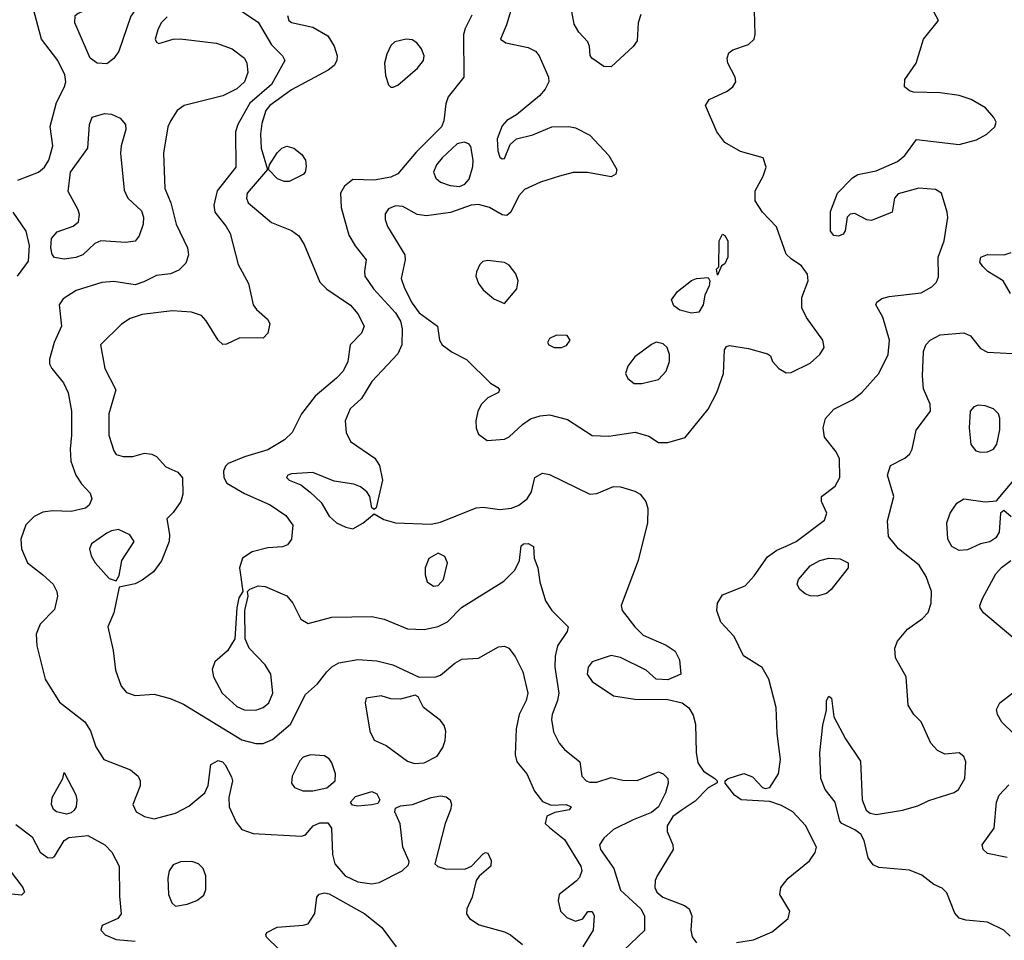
# Model space of a CAD drawing. Extents: x 1173029 to 1307123, y 522559 to 678521.
# Tile 229 of 256: x 1222507 to 1226666, y 594422 to 598308. Entities that reach past the tile are written whole.
import ezdxf

# ---------------------------------------------------------------- set-up
doc = ezdxf.new("R2010")
doc.units = 0

msp = doc.modelspace()

# ---------------------------------------------------------------- linework, layer by layer
at = {"layer": '0CON10XD'}
for points in [[(1222875, 598122), (1222835, 598124), (1222805, 598146), (1222740.6, 598295), (1222742, 598325), (1222754.4, 598335.6), (1222815, 598360), (1222898.1, 598421.9), (1222928.8, 598451.2), (1222956.4, 598495), (1222975, 598511.5), (1222995, 598520.7), (1223019.7, 598519.7), (1223042.9, 598505), (1223050, 598485), (1223035.4, 598415), (1223021.1, 598385), (1222976.7, 598323.3), (1222925.4, 598174.6), (1222905, 598144), (1222875, 598122)], [(1222500.1, 597629.9), (1222587.1, 597665), (1222611.5, 597685), (1222630.7, 597715), (1222646.8, 597775), (1222636.6, 597856.6), (1222662.2, 597957.8), (1222697.3, 598025), (1222701.8, 598045), (1222697.7, 598075), (1222668.9, 598135), (1222600, 598225), (1222562.4, 598362.4)], [(1224596, 598395), (1224563.5, 598286.5), (1224538, 598225), (1224559.8, 598209.8), (1224655, 598190), (1224685.3, 598175.3), (1224700.9, 598155), (1224740.6, 598065), (1224741.4, 598045), (1224726.9, 598015), (1224702.8, 597987.2), (1224605, 597906), (1224565, 597882), (1224545, 597860), (1224523.8, 597805), (1224526.2, 597755), (1224535, 597727.5), (1224545, 597720), (1224555, 597722.5), (1224578.8, 597781.2), (1224605.5, 597804.5), (1224675, 597822.5), (1224754.5, 597855.5), (1224826.8, 597856.8), (1224855, 597850.8), (1224915, 597820), (1224996, 597735), (1225029.2, 597675), (1225024.3, 597655.7), (1225005, 597644.4), (1224905, 597663.1), (1224845, 597662.9), (1224787.7, 597647.7), (1224707.4, 597622.6), (1224639.3, 597590.7), (1224615, 597563.8), (1224581.4, 597495), (1224565, 597481.9), (1224545, 597484.4), (1224491.2, 597515), (1224445, 597527.8), (1224414.4, 597525.6), (1224326.6, 597493.4), (1224225, 597479.5), (1224185.4, 597485.4), (1224125, 597518.8), (1224095, 597522.9), (1224065, 597509.5), (1224051.5, 597488.5), (1224050.4, 597465), (1224060.8, 597435), (1224133.8, 597315), (1224135.4, 597295), (1224118.4, 597215), (1224132, 597175), (1224165, 597112.1), (1224195, 597070.8), (1224272.5, 597015), (1224280.8, 596955), (1224292, 596935), (1224334.2, 596905), (1224395, 596873.5), (1224495, 596774), (1224526.7, 596755), (1224533.3, 596745), (1224530, 596735), (1224485, 596711.4), (1224457.1, 596685), (1224442.5, 596655), (1224433.6, 596615), (1224434.5, 596584.5), (1224445, 596558.8), (1224481.5, 596531.5), (1224555, 596537.1), (1224575, 596547.3), (1224630.6, 596599.4), (1224665, 596623.1), (1224705, 596636.5), (1224745, 596640.5), (1224820.9, 596620.9), (1224925, 596552.5), (1224995, 596550.5), (1225106.8, 596566.8), (1225165, 596550), (1225205, 596524), (1225245, 596523.8)], [(1225130.1, 598329.9), (1225120, 598295), (1225115, 598218.8), (1225098.9, 598195), (1225005, 598108.6), (1224975, 598110.8), (1224923.3, 598145), (1224916.2, 598156.2), (1224913.8, 598195), (1224906.2, 598215), (1224869.2, 598255), (1224848.9, 598288.9), (1224834.6, 598364.6)], [(1225245, 596523.8), (1225317.5, 596545), (1225415, 596663.8), (1225451.4, 596735), (1225479.2, 596815), (1225483.8, 596915), (1225491.7, 596928.3), (1225505, 596933.3), (1225585, 596920), (1225665, 596897.5), (1225678.8, 596888.8), (1225686.7, 596865), (1225713.8, 596835), (1225745, 596817.5), (1225765, 596819.2), (1225845, 596858.6), (1225887.1, 596895), (1225904.4, 596925), (1225899.4, 596955), (1225830.6, 597050.6), (1225811.2, 597091.2), (1225810, 597135), (1225836.7, 597205), (1225835, 597233.3), (1225809.7, 597269.7), (1225765, 597298), (1225745, 597318.8), (1225703.7, 597433.7), (1225644, 597495), (1225613.6, 597543.6), (1225613.5, 597585), (1225647.5, 597647.5), (1225660, 597685), (1225646.7, 597725), (1225551.7, 597751.7), (1225485, 597789.4), (1225452.2, 597835), (1225404.2, 597945), (1225419.4, 597970.6), (1225495, 598006.5), (1225518.6, 598025), (1225532, 598045), (1225529.2, 598065), (1225497.5, 598125), (1225495.8, 598145), (1225502.7, 598167.3), (1225519.2, 598180.8), (1225585, 598203.3), (1225608.6, 598225), (1225612.9, 598245), (1225609.3, 598399.3)], [(1225535, 594413.1), (1225605.8, 594424.2), (1225685, 594457.5), (1225752.9, 594515), (1225759.5, 594545), (1225717.5, 594615), (1225722.5, 594645), (1225753.1, 594685), (1225842.7, 594757.3), (1225867.1, 594792.9), (1225873.1, 594815), (1225826.6, 594906.6), (1225773.1, 594965), (1225725, 594991.5), (1225675, 595007.5), (1225555, 595015.7), (1225525.8, 595035), (1225486.2, 595085), (1225486.7, 595095), (1225498.8, 595105), (1225565, 595126.5), (1225601.7, 595111.7), (1225645, 595066.7), (1225655, 595062.5), (1225675, 595066.7), (1225712, 595125), (1225720.6, 595185), (1225706.9, 595295), (1225702.2, 595405), (1225671.4, 595525), (1225643.2, 595573.2), (1225563.6, 595623.6), (1225524.7, 595704.7), (1225467.8, 595765), (1225450.9, 595815), (1225454.7, 595845.3), (1225475, 595880), (1225571.2, 595918.8), (1225609.1, 595960.8), (1225665, 596040.5), (1225705, 596068.8), (1225745, 596085.4), (1225786.9, 596105), (1225906.2, 596195), (1225916.2, 596225), (1225893.8, 596275), (1225893.3, 596295), (1225951.2, 596338.8), (1225970.8, 596375), (1225970, 596455), (1225955, 596484), (1225906.4, 596546.4), (1225901.1, 596585), (1225910, 596625), (1225946.2, 596663.8), (1226025, 596703.6), (1226063.3, 596735), (1226135.9, 596814.1), (1226175.2, 596894.8), (1226180.8, 596955), (1226152.5, 597052.5), (1226123.3, 597105), (1226126.7, 597115), (1226148.9, 597131.1), (1226179.8, 597140.2), (1226314.7, 597155.3), (1226360.2, 597179.8), (1226379.4, 597200.6), (1226387.8, 597222.2), (1226386.9, 597305), (1226411.8, 597375), (1226426.8, 597473.2), (1226424.3, 597495), (1226400, 597575), (1226375, 597591.1), (1226305, 597596.7), (1226217.5, 597572.5), (1226202.5, 597555), (1226192.5, 597495), (1226105, 597460), (1226085, 597462.5), (1226035, 597490), (1226015, 597487.5), (1226002.5, 597475), (1225993.6, 597416.4), (1225985, 597403.3), (1225965, 597393.8), (1225945, 597396.7), (1225932, 597415), (1225931.7, 597498.3), (1225961.4, 597575), (1226025, 597640.8), (1226047.5, 597655), (1226125, 597670), (1226215, 597708.9), (1226245.8, 597735), (1226295, 597802.5), (1226475, 597781.5), (1226548.7, 597801.3), (1226591.9, 597825), (1226625.6, 597855), (1226631.4, 597875), (1226622, 597895), (1226586, 597936), (1226525, 597970.7), (1226475, 597987.3), (1226395, 597999.6), (1226282, 598002), (1226265, 598007.1), (1226244, 598025), (1226245.8, 598055), (1226293.3, 598125), (1226324.6, 598225.4), (1226388, 598305), (1226349.4, 598375)], [(1223435, 598350), (1223515, 598297.5), (1223571.5, 598201.5), (1223616.7, 598155), (1223626.7, 598135), (1223571.3, 598035), (1223479.6, 597955), (1223428.9, 597865), (1223419.2, 597835), (1223420.6, 597685), (1223341.1, 597585), (1223326.7, 597525), (1223331.9, 597495), (1223379.7, 597435), (1223396.2, 597405), (1223430, 597275), (1223474.4, 597195), (1223492.9, 597105), (1223507.5, 597085), (1223554.5, 597044.5), (1223564.3, 597025), (1223555.8, 596985), (1223535, 596963.8), (1223437.5, 596965), (1223381.4, 596938.6), (1223365, 596937.5), (1223345, 596955.5), (1223295, 597037.5), (1223275, 597058.8), (1223233.6, 597073.6), (1223151.5, 597078.5), (1223025, 597063.8), (1222973.3, 597046.7), (1222936.9, 597023.1), (1222849.2, 596935), (1222866.9, 596835), (1222914, 596745), (1222884.4, 596645), (1222884.4, 596554.4), (1222905, 596487.5), (1222915, 596473.3), (1222945, 596463.8), (1222985, 596463.8), (1223035, 596478), (1223065, 596474), (1223085, 596464), (1223125, 596420), (1223175, 596397.8), (1223194.5, 596374.5), (1223196.5, 596305), (1223188.1, 596275), (1223155, 596227.5), (1223128.3, 596201.7), (1223140, 596135), (1223139.2, 596105), (1223106.4, 596023.6), (1223072.6, 595977.4), (1223025, 595942.9), (1222995, 595927.5), (1222927.5, 595912.5), (1222905.5, 595805), (1222879.2, 595745), (1222902.2, 595645), (1222912, 595562), (1222935.5, 595495.5), (1222958.3, 595468.3), (1222995, 595455.6), (1223075, 595461.1), (1223142.8, 595442.8), (1223199.4, 595419.4), (1223445, 595268), (1223505, 595252.7), (1223535, 595252.5), (1223575, 595269.5), (1223651.2, 595335), (1223715, 595460), (1223764.7, 595505.3), (1223805, 595555.8), (1223825, 595577.1), (1223855, 595593.1), (1223935, 595607.3), (1224015, 595601.2), (1224083.3, 595585), (1224195, 595532.5), (1224265, 595533.8), (1224285, 595542), (1224345, 595591.4), (1224375, 595608.6), (1224445, 595612.9), (1224528.9, 595661.1), (1224555, 595663.6), (1224572.9, 595655), (1224599.6, 595619.6), (1224631.8, 595555), (1224654, 595465), (1224646.7, 595435), (1224616.2, 595375), (1224603.6, 595315), (1224600.5, 595205), (1224606.7, 595175), (1224649.6, 595125), (1224681.7, 595051.7), (1224715, 595007.5), (1224752.3, 594992.3), (1224815, 594995.7), (1224836.7, 594985), (1224827.7, 594972.3), (1224767.7, 594962.3), (1224734.1, 594945.9), (1224726.7, 594915), (1224745, 594898), (1224807.6, 594847.6), (1224876.5, 594735), (1224881.4, 594715), (1224872.2, 594687.8), (1224858, 594672), (1224786, 594615), (1224781.7, 594588.3), (1224790.8, 594545), (1224817.9, 594517.9), (1224855, 594503.8), (1224885, 594513.3), (1224906.4, 594543.6), (1224925, 594543.3), (1224933.8, 594525), (1224929.2, 594465), (1224885.4, 594394.6)], [(1223638.2, 598325), (1223643.5, 598305), (1223655, 598295.7), (1223746, 598276), (1223809.4, 598239.4), (1223835.5, 598195.5), (1223848.1, 598155), (1223846.9, 598135), (1223835.7, 598115), (1223810.8, 598095), (1223655, 598011.8), (1223564.1, 597945), (1223547.2, 597925), (1223530.1, 597869.9), (1223524.7, 597825), (1223527.7, 597765), (1223553.3, 597675), (1223467.8, 597575), (1223465.6, 597555), (1223472.9, 597535), (1223571.2, 597451.2), (1223655, 597417.7), (1223685.6, 597395), (1223708.8, 597358.8), (1223775, 597200), (1223805, 597170), (1223905, 597102.7), (1223936.1, 597066.1), (1223961.8, 597015), (1223950.6, 596985), (1223902.5, 596935), (1223893.8, 596865), (1223873.8, 596825), (1223845.6, 596794.4), (1223755, 596719.4), (1223696.9, 596645), (1223657.8, 596565), (1223625.3, 596534.7)], [(1224417.3, 598327.3), (1224388.7, 598271.3), (1224382, 598245), (1224382.9, 598065), (1224317.5, 597982.5), (1224307.5, 597952.5), (1224298.7, 597881.3), (1224288.6, 597855), (1224181.3, 597748.7), (1224105, 597657.5), (1224075, 597642.9), (1224005, 597630), (1223915, 597633.3), (1223879.4, 597605), (1223862.5, 597575), (1223864.5, 597514.5), (1223898, 597398), (1223923.9, 597353.9), (1223970.8, 597295), (1223963, 597247), (1223965.6, 597225), (1224001.8, 597171.8), (1224095, 597070.4), (1224115.7, 597035), (1224123.3, 597003.3)], [(1223129.6, 598320.4), (1223104.2, 598295), (1223091.4, 598265), (1223080, 598225), (1223085, 598212.5), (1223095, 598207.5), (1223155, 598226.2), (1223185, 598227.5), (1223338.3, 598208.3), (1223405, 598185.4), (1223457.1, 598145), (1223466.2, 598125), (1223471.2, 598085), (1223457.3, 598045), (1223425, 598016.1), (1223365, 597986.8), (1223202.5, 597945), (1223172.5, 597925), (1223145, 597882.9), (1223133.4, 597855), (1223114.7, 597745), (1223120, 597595), (1223145.4, 597535), (1223167.9, 597445), (1223216, 597345), (1223220, 597315), (1223209.7, 597280.3), (1223179.7, 597250.3), (1223144.3, 597235.7), (1223085, 597228.5), (1223031.2, 597201.2), (1222995, 597188.2), (1222905, 597203.5), (1222855, 597198), (1222745.3, 597164.7), (1222690.6, 597129.4), (1222674.3, 597105), (1222683.6, 597015), (1222653.5, 596945), (1222632.9, 596875), (1222633.1, 596855), (1222642.9, 596835), (1222692.2, 596775), (1222712.4, 596732.4), (1222726.7, 596655), (1222726.7, 596555), (1222720, 596495), (1222724, 596444), (1222744.4, 596385), (1222768.3, 596348.3), (1222805, 596310), (1222811.5, 596285), (1222801.4, 596258.6), (1222785, 596245.6), (1222725, 596232.7), (1222645.4, 596235.4), (1222605, 596229.5), (1222568.8, 596211.2), (1222534, 596176), (1222512.1, 596115), (1222515.5, 596075), (1222540.6, 596015), (1222603.6, 595966.4), (1222649.4, 595925), (1222664.3, 595895), (1222666.9, 595875), (1222655, 595818), (1222593.4, 595756.6), (1222576.9, 595715), (1222579.2, 595665), (1222615.6, 595525), (1222675, 595428.1), (1222782.9, 595345), (1222806.2, 595306.2), (1222829.4, 595239.4), (1222862.5, 595185), (1222975, 595141.5), (1223008.1, 595115), (1223016.7, 595095), (1223015.5, 595074.5), (1222985.8, 594995), (1222998.8, 594965), (1223034.5, 594944.5), (1223075, 594934.4), (1223165, 594959.6), (1223222, 594988), (1223289.4, 595045), (1223303.5, 595075), (1223314.2, 595165), (1223345, 595181.9)], [(1224085, 598022.5), (1224105, 598031.2), (1224187.4, 598102.6), (1224213.3, 598135), (1224215.5, 598155), (1224204.5, 598184.5), (1224185, 598210), (1224165, 598222.5), (1224140, 598225), (1224092, 598215), (1224075, 598199.2), (1224057.3, 598162.7), (1224048.5, 598125), (1224051.7, 598071.7), (1224065, 598032.5), (1224075, 598022.5), (1224085, 598022.5)], [(1222695, 597296.9), (1222654.6, 597304.6), (1222645, 597317.5), (1222639.4, 597345), (1222641.1, 597385), (1222665, 597412), (1222733, 597437), (1222756.2, 597455), (1222760, 597485), (1222754.3, 597505), (1222712.8, 597582.8), (1222721.8, 597665), (1222795.8, 597765), (1222802.5, 597865), (1222813.9, 597896.1), (1222865, 597912), (1222895, 597908.6), (1222931.7, 597891.7), (1222954.3, 597865), (1222955.6, 597845), (1222936.2, 597775), (1222933.8, 597745), (1222948.3, 597588.3), (1222964.6, 597555), (1223021.2, 597501.2), (1223030.7, 597475), (1223028.2, 597445), (1223011.8, 597395), (1222995, 597372.9), (1222955, 597366.9), (1222850, 597375), (1222825, 597363.3), (1222774.1, 597315.9), (1222745, 597304.4), (1222695, 597296.9)], [(1224365, 597604.4), (1224386.9, 597613.1), (1224405, 597634.2), (1224421.4, 597688.6), (1224422.7, 597715), (1224412.2, 597772.2), (1224404.4, 597784.4), (1224385, 597791.1), (1224355, 597783.6), (1224291.1, 597725), (1224267.1, 597695), (1224254.6, 597665), (1224265, 597638.6), (1224285, 597621.5), (1224325, 597608.5), (1224365, 597604.4)], [(1223645, 597624.7), (1223624.7, 597624.7), (1223595.8, 597635.8), (1223557.5, 597675), (1223562.5, 597695), (1223595, 597745.8), (1223614.7, 597765.3), (1223635, 597773.5), (1223665, 597765.6), (1223698.9, 597738.9), (1223714.2, 597715), (1223717.6, 597687.6), (1223713.1, 597665), (1223704.4, 597655), (1223645, 597624.7)], [(1222498.1, 597225), (1222545, 597288.9), (1222548.5, 597355), (1222534.8, 597414.8), (1222479.2, 597495)], [(1225455, 597230), (1225450, 597255), (1225460, 597265), (1225461.2, 597375), (1225475, 597402.5), (1225485, 597397.5), (1225498, 597375), (1225498, 597305), (1225485, 597277.5), (1225471.7, 597268.3), (1225455, 597230)], [(1226691.7, 597151.7), (1226661.2, 597205), (1226596.7, 597245), (1226575, 597266.2), (1226562.9, 597285), (1226566.2, 597305), (1226595, 597316.7), (1226665, 597315.5), (1226695, 597325.4)], [(1224555, 597110), (1224607.6, 597172.4), (1224613.1, 597205), (1224603.1, 597235), (1224575, 597272.5), (1224555, 597283.1), (1224485, 597291.4), (1224463.2, 597286.8), (1224450, 597275), (1224436.8, 597243.2), (1224434.4, 597225), (1224444.4, 597195), (1224465, 597167.5), (1224509.7, 597129.7), (1224555, 597110)], [(1225345, 597068.8), (1225295, 597082.5), (1225269.7, 597099.7), (1225260, 597125), (1225285, 597160), (1225345, 597206.7), (1225365, 597216.2), (1225415, 597220), (1225422.5, 597205), (1225418.8, 597185), (1225400.8, 597145), (1225393.8, 597105), (1225375, 597073.3), (1225345, 597068.8)], [(1224123.3, 597003.3), (1224121.1, 596935), (1224105, 596897.8), (1223995, 596781.1), (1223950.9, 596709.1), (1223903.1, 596665), (1223882.2, 596615), (1223885.6, 596565), (1223905, 596528), (1224006.8, 596456.8), (1224026.7, 596426.7), (1224040, 596365), (1224013, 596247), (1224005, 596240), (1223995, 596247.5), (1223986.2, 596295), (1223974, 596315), (1223946.2, 596336.2), (1223918, 596348), (1223835, 596360), (1223745, 596396.2), (1223655, 596390.6), (1223640, 596385), (1223634.3, 596375), (1223645, 596364.3), (1223694.6, 596344.6), (1223734.4, 596314.4), (1223780.5, 596270.5), (1223815, 596212), (1223845, 596184.3), (1223885, 596165.7), (1223915, 596159.4), (1223957.1, 596182.9), (1224005, 596222.5), (1224045, 596198), (1224094.6, 596184.6), (1224245, 596178.8), (1224285, 596186.7), (1224435, 596247.8), (1224465, 596250.5), (1224535, 596240.5), (1224585, 596246.7), (1224615, 596259.4), (1224650, 596285), (1224669.2, 596315), (1224683.3, 596375), (1224715, 596393.8), (1224745, 596388), (1224915, 596305.7), (1224945, 596307.5), (1225015, 596337.5), (1225045, 596335.7), (1225105, 596318.6), (1225128, 596305), (1225152, 596275), (1225160, 596245), (1225159.2, 596185), (1225120, 596025), (1225046.9, 595835), (1225051.9, 595815), (1225105, 595745.7), (1225140.6, 595710.6), (1225238.1, 595668.1), (1225275, 595642.5), (1225293.9, 595606.1), (1225300, 595545), (1225245, 595521.2), (1225195, 595523.8), (1225152.7, 595562.7), (1225045, 595616.2), (1225005, 595624), (1224925, 595597.5), (1224908.5, 595575), (1224904.6, 595545), (1224925.5, 595515), (1225015, 595454.4), (1225105, 595440), (1225245, 595438.9), (1225304.5, 595424.5), (1225333.6, 595403.6), (1225352, 595372), (1225361.8, 595335), (1225364.2, 595215), (1225372, 595172), (1225395, 595135.6), (1225443.3, 595105), (1225453.3, 595095), (1225453, 595087), (1225415, 595066), (1225360.7, 595009.3), (1225305, 594972.5), (1225266.2, 594945), (1225242, 594905), (1225242, 594882), (1225265.5, 594825), (1225266.5, 594805), (1225198.9, 594695), (1225190.9, 594675), (1225189.6, 594645), (1225198.5, 594625), (1225222.9, 594605), (1225315, 594569.5), (1225334.6, 594554.6), (1225345.6, 594525), (1225342.3, 594465), (1225347.3, 594437.3), (1225365, 594412.2)], [(1224795, 596923.8), (1224817.3, 596932.7), (1224832.5, 596955), (1224820, 596975), (1224775, 596976.7), (1224745, 596962.5), (1224736.7, 596945), (1224742.5, 596935), (1224765, 596923.8), (1224795, 596923.8)], [(1226689.7, 594439.7), (1226662.9, 594465), (1226595, 594498.4), (1226502.9, 594507.1), (1226475, 594515.5), (1226456.9, 594536.9), (1226423, 594623), (1226402.6, 594642.6), (1226368.5, 594658.5), (1226317.4, 594697.4), (1226265, 594718.1), (1226135, 594730), (1226111.1, 594741.1), (1226090.6, 594770.6), (1226073.5, 594843.5), (1226059.7, 594869.7), (1226035, 594889.1), (1225978.8, 594915), (1225970.8, 594925), (1225951.9, 595005), (1225908.8, 595058.8), (1225891.2, 595105), (1225886.5, 595213.5), (1225899.3, 595330.7), (1225914.1, 595394.1), (1225914.2, 595435), (1225925, 595453.3), (1225936.2, 595445), (1225945.8, 595365), (1225995, 595272), (1226058.3, 595178.3), (1226065.4, 595015.4), (1226081.6, 594971.6), (1226099.1, 594959.1), (1226125, 594954), (1226235, 594971.8), (1226300.3, 594989.7), (1226347, 595013), (1226453.7, 595046.3), (1226471.7, 595058.3), (1226498.5, 595105), (1226502.7, 595175), (1226495, 595197.5), (1226475, 595213.1), (1226415, 595208.1), (1226383.1, 595223.1), (1226355.6, 595255), (1226314.1, 595344.1), (1226283.3, 595375), (1226260, 595415), (1226251.4, 595535), (1226206.7, 595615), (1226203.8, 595655), (1226215, 595684.2), (1226256.9, 595735), (1226319.9, 595780.1), (1226343.5, 595806.5), (1226356.9, 595845), (1226358.8, 595895), (1226335, 595957.5), (1226306.7, 596005), (1226219.2, 596075), (1226176.8, 596126.8), (1226172.4, 596192.4), (1226198.5, 596295), (1226172.2, 596385), (1226184.4, 596425.6), (1226245, 596457.1), (1226266, 596475), (1226276, 596495), (1226292.9, 596575), (1226354.3, 596655), (1226352.5, 596685), (1226325, 596750), (1226320.6, 596805), (1226325, 596907.5), (1226334.4, 596935), (1226352.9, 596955), (1226395, 596977.1), (1226495, 596985.6), (1226523.4, 596973.4), (1226565, 596920), (1226594.5, 596904.5), (1226753.6, 596896.4)], [(1225135, 596772.9), (1225205, 596789.4), (1225237.8, 596825), (1225251.4, 596865), (1225251.9, 596895), (1225241.4, 596925), (1225225, 596940), (1225195, 596946.2), (1225175, 596936.5), (1225105, 596884.3), (1225075.8, 596845), (1225066, 596815), (1225075, 596793.3), (1225103, 596773), (1225135, 596772.9)], [(1226565, 596482.5), (1226595, 596484), (1226620, 596495), (1226634.1, 596515.9), (1226646.9, 596576.9), (1226646.4, 596626.4), (1226641.4, 596645), (1226620, 596665), (1226585, 596678.2), (1226555, 596680.5), (1226536.4, 596673.6), (1226520.8, 596655), (1226517.5, 596585), (1226523.8, 596515), (1226545, 596488.8), (1226565, 596482.5)], [(1223625.3, 596534.7), (1223555, 596491.8), (1223456.6, 596463.4), (1223387.5, 596435), (1223375.9, 596424.1), (1223367.7, 596402.3), (1223369.2, 596375), (1223382.1, 596352.1), (1223457.5, 596307.5), (1223565, 596260.7), (1223631.5, 596215), (1223660.9, 596175), (1223655.6, 596115), (1223638.9, 596091.1), (1223617.4, 596082.6), (1223555, 596078.5), (1223488.7, 596061.3), (1223448.8, 596035), (1223436.2, 595995), (1223450, 595895), (1223432.7, 595867.3), (1223424, 595825), (1223416.2, 595695), (1223385, 595644), (1223332.1, 595597.9), (1223320, 595565), (1223325.6, 595535), (1223362.1, 595465), (1223425, 595408.5), (1223455, 595395.4), (1223505, 595393.5), (1223535, 595404.4), (1223558.9, 595425), (1223576.9, 595465), (1223567.5, 595545), (1223543.5, 595585), (1223476.9, 595655), (1223460, 595695), (1223458.8, 595815), (1223472.5, 595875), (1223470, 595895), (1223480, 595905), (1223515, 595918), (1223544.1, 595915.9), (1223635, 595875.6), (1223660.5, 595845), (1223695, 595777.5), (1223725, 595759.4), (1223825, 595785.5), (1223995, 595789.1), (1224047.2, 595777.2), (1224145, 595736.4), (1224215, 595734.6), (1224275, 595747.3), (1224313.6, 595766.4), (1224373.3, 595826.7), (1224551.7, 595938.3), (1224598.8, 595985), (1224618.8, 596025), (1224625, 596086.7), (1224634.5, 596095.5), (1224655, 596097.5), (1224676.7, 596085), (1224680, 596035), (1224696.2, 595995), (1224704, 595935), (1224727.5, 595855), (1224754.2, 595815), (1224824, 595745), (1224819.2, 595725), (1224778.1, 595665), (1224768.8, 595621.2), (1224768, 595575), (1224784, 595465), (1224778.7, 595435), (1224755.5, 595375.5), (1224754, 595354), (1224762.1, 595302.1), (1224785, 595254.2), (1224807.9, 595227.9), (1224872.5, 595175), (1224880.8, 595115), (1224900, 595095), (1224915, 595089.2), (1224945, 595090), (1225005, 595110), (1225055, 595098.8), (1225115, 595096.1), (1225205, 595133.5), (1225225, 595125.6), (1225244.3, 595105), (1225246.5, 595085), (1225235.3, 595045), (1225205, 594985.4), (1225175, 594961.4), (1225098.6, 594931.4), (1225015, 594890), (1224975, 594853.8), (1224956, 594825), (1224960.3, 594805), (1225016.1, 594725), (1225044.2, 594634.2), (1225130, 594555), (1225146, 594525), (1225145.9, 594464.1), (1225059.3, 594380.7)], [(1226695, 596210), (1226663.3, 596236.7), (1226650, 596225), (1226643.8, 596145), (1226629.7, 596120.3), (1226605, 596103.8), (1226564.5, 596095.5), (1226510.3, 596069.7), (1226475, 596066.9), (1226444.6, 596084.6), (1226427.1, 596115), (1226422.5, 596185), (1226436.4, 596225), (1226465, 596267.1), (1226495, 596285.8), (1226585, 596273.1), (1226632.5, 596277.5), (1226706, 596365)], [(1222915, 595940), (1222927.5, 595962.5), (1222938.6, 596025), (1222991.2, 596105), (1222973, 596133), (1222925, 596155.6), (1222895, 596150.9), (1222875, 596140.4), (1222810.8, 596095), (1222802.9, 596075), (1222809.2, 596045), (1222826, 596015), (1222885, 595950), (1222915, 595940)], [(1224255, 595917.5), (1224275, 595920), (1224297.8, 595945), (1224314, 596015), (1224302.7, 596042.7), (1224275, 596056.2), (1224235.8, 596034.2), (1224220, 595995), (1224220, 595965), (1224228.8, 595935), (1224255, 595917.5)], [(1225875, 595874.3), (1225845, 595875.7), (1225825, 595884.3), (1225800, 595905), (1225790.8, 595925), (1225795.8, 595945), (1225845, 596002.5), (1225886, 596025), (1225925, 596035.3), (1225972.1, 596032.1), (1226006.2, 596015), (1226005.8, 595995), (1225935, 595902.5), (1225914.5, 595885.5), (1225875, 595874.3)], [(1226754.6, 595655), (1226577.8, 595805), (1226563.1, 595825), (1226562.9, 595835), (1226573.1, 595865), (1226630.3, 595969.7), (1226653.8, 595996.2), (1226693.8, 596025)], [(1224175, 595168.5), (1224215, 595171.8), (1224269.9, 595200.1), (1224295, 595235.7), (1224304.3, 595265.7), (1224306.6, 595305), (1224299.5, 595329.5), (1224285, 595350), (1224212.5, 595405), (1224190, 595450), (1224177, 595457), (1224115, 595440), (1224075, 595441.2), (1224033.6, 595453.6), (1223970, 595445), (1223966.7, 595425), (1223985.6, 595305), (1224005, 595267.5), (1224054.6, 595244.6), (1224145, 595178.9), (1224175, 595168.5)], [(1226757.1, 595245), (1226655, 595343.3), (1226636.5, 595375), (1226633.2, 595396.8), (1226646, 595425), (1226719.6, 595480.4)], [(1223703.4, 595053.4), (1223745, 595053.6), (1223805, 595065.9), (1223840, 595095), (1223841.8, 595125), (1223825, 595172), (1223815, 595187.8), (1223795, 595200.9), (1223735, 595204.6), (1223705, 595195.5), (1223690.4, 595179.6), (1223658.5, 595115), (1223655.6, 595085.6), (1223667.5, 595067.5), (1223703.4, 595053.4)], [(1223345, 595181.9), (1223364, 595175), (1223375, 595162.9), (1223402.4, 595112.4), (1223406.4, 595095), (1223390.6, 595025), (1223391.6, 594985), (1223421.5, 594921.5), (1223445, 594890), (1223493, 594873), (1223698, 594862), (1223715, 594867.5), (1223746.7, 594905), (1223775, 594918.1), (1223808.5, 594918.5), (1223824.3, 594895), (1223828.8, 594785), (1223838.5, 594745), (1223882.5, 594695), (1223935, 594668.8), (1223995, 594661.2), (1224025, 594666.3), (1224122, 594715), (1224149.7, 594740.3), (1224152, 594755), (1224125.8, 594815), (1224114.1, 594914.1), (1224091.2, 594965), (1224095, 594980), (1224115, 594990), (1224165.8, 594995.8), (1224245, 595025.4), (1224285, 595032.5), (1224307.8, 595027.8), (1224325.8, 595015.8), (1224330.8, 594995), (1224326.4, 594973.6), (1224304.1, 594915.9), (1224260, 594745), (1224273.2, 594733.2), (1224303.6, 594723.6), (1224387, 594723), (1224415, 594735.6), (1224465, 594786.7), (1224475, 594793.3), (1224485, 594790), (1224499.1, 594759.1), (1224497.1, 594735), (1224447.3, 594692.7), (1224435.4, 594674.6), (1224417.8, 594605), (1224395.4, 594555), (1224394.1, 594534.1), (1224406.9, 594515), (1224448.3, 594488.3), (1224555, 594457.5), (1224580, 594445), (1224630.6, 594405)], [(1222705, 594954.2), (1222662.5, 594965), (1222650, 594975), (1222641.2, 594995), (1222644, 595025), (1222690, 595105), (1222695, 595130), (1222745, 595036.2), (1222748.5, 595015), (1222745.6, 594985), (1222738, 594972), (1222725, 594960), (1222705, 594954.2)], [(1226678.3, 594771.7), (1226595, 594789.2), (1226576, 594805), (1226572, 594825), (1226622.5, 594895), (1226632.5, 595005), (1226643.3, 595035), (1226685, 595079.2)], [(1223935, 594987.8), (1223912.5, 594992.5), (1223904.3, 595005), (1223925, 595028.9), (1223995, 595050), (1224015, 595040), (1224028.8, 595015), (1224019.7, 595000.3), (1223995, 594993.5), (1223935, 594987.8)], [(1222491.1, 594911.1), (1222559.5, 594859.5), (1222594.3, 594795), (1222625, 594772), (1222645, 594770), (1222655, 594776.2), (1222695, 594843.3), (1222715, 594855.8), (1222795, 594864.5), (1222866.9, 594825), (1222896.9, 594795), (1222927.9, 594735), (1222929.2, 594609.2), (1222935.5, 594534.5), (1222921.2, 594515), (1222856, 594485), (1222850, 594465), (1222868.6, 594445), (1222915, 594426.2), (1222995, 594418.1)], [(1222515, 594612.5), (1222445, 594619.6), (1222331.4, 594685), (1222290, 594725), (1222286, 594755), (1222312.4, 594777.6), (1222345, 594781.1), (1222445, 594745.4), (1222520.8, 594645), (1222528, 594625), (1222515, 594612.5)], [(1223165, 594566.2), (1223215, 594574.4), (1223255, 594590), (1223285, 594612.9), (1223293.9, 594636.1), (1223293.3, 594695), (1223282.7, 594725), (1223262, 594745), (1223235, 594754.5), (1223186.4, 594753.6), (1223155, 594740.8), (1223138.6, 594715), (1223132.9, 594685), (1223135.7, 594615), (1223150.3, 594580.3), (1223165, 594566.2)], [(1223603.2, 594383.2), (1223550, 594435), (1223546.2, 594445), (1223551.2, 594455), (1223595, 594477.5), (1223705, 594485.7), (1223725, 594492.5), (1223754.5, 594535), (1223762, 594605), (1223772.5, 594617.5), (1223795, 594623.1), (1223815, 594618.5), (1223965, 594534.6), (1224036.2, 594476.2), (1224098, 594395)]]:
    msp.add_lwpolyline(points, dxfattribs=at)

doc.saveas('drawing.dxf')
